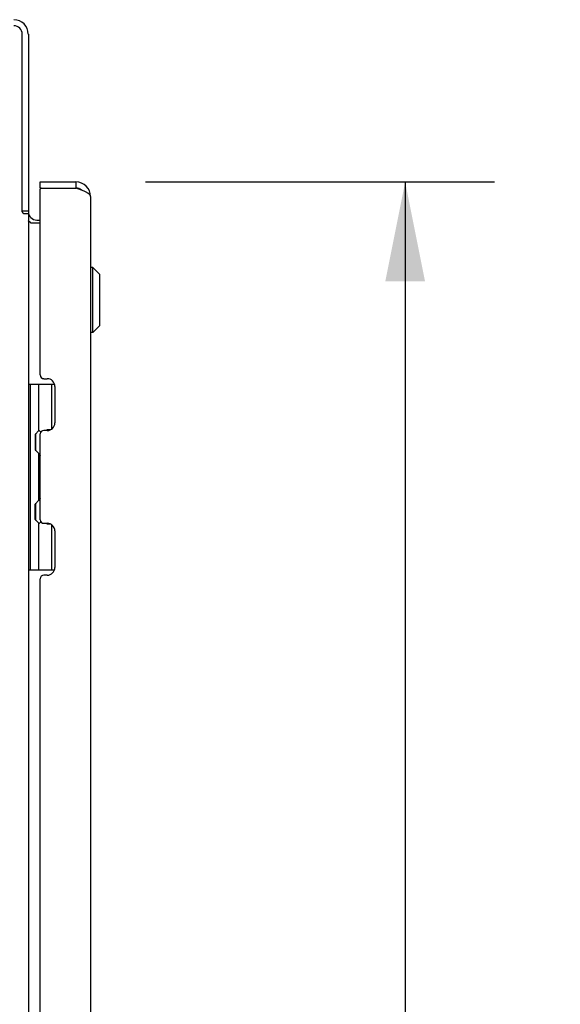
# Model space of a CAD drawing. Header units: inches. Extents: x 0 to 286, y 0 to 185.
# Tile 23 of 72: x 38 to 47, y 119 to 136. Entities that reach past the tile are written whole.
import ezdxf

# ---------------------------------------------------------------- set-up
doc = ezdxf.new("R2010")
doc.units = ezdxf.units.IN
doc.header["$LTSCALE"] = 15.75
doc.header["$MEASUREMENT"] = 0
doc.layers.get('0').update_dxf_attribs({"linetype": 'CONTINUOUS'})
doc.layers.add('DIMENSIONS', color=7, linetype='CONTINUOUS')
doc.styles.get("Standard").update_dxf_attribs({"font": 'txt', "width": 0.8})
doc.dimstyles.new('DIMSTYLE_1', dxfattribs={"dimtxt": 1.313904, "dimasz": 1.684492, "dimexe": 0.09, "dimexo": 0.07, "dimgap": 0.039, "dimtad": 0, "dimtih": 1, "dimtoh": 1, "dimzin": 4, "dimdsep": 46, "dimtxsty": 'Standard', "dimblk": '_FILLED', "dimblk1": '_FILLED', "dimblk2": '_FILLED', "dimcen": 0.09, "dimadec": 0, "dimazin": 0, "dimtfac": 1, "dimtofl": 0, "dimtmove": 0, "dimatfit": 3, "dimldrblk": '_FILLED', "dimfxl": 1, "dimtolj": 1, "dimtzin": 4, "dimarcsym": 0})

# ---------------------------------------------------------------- blocks, each defined once
blk = doc.blocks.new('_FILLED')
at = {"color": 0, "linetype": 'ByBlock'}
blk.add_solid([(0, 0), (-1, 0.2), (-1, -0.2)], dxfattribs=at)
blk = doc.blocks.new('*D2')
at = {"layer": 'DIMENSIONS', "color": 2, "linetype": 'Continuous'}
for p, q in [((39.908, 132.943), (45.821, 132.943)), ((44.305, 132.943), (44.305, 94.665)), ((44.305, 52.443), (44.305, 90.066)), ((39.908, 52.443), (45.821, 52.443))]:
    blk.add_line(p, q, dxfattribs=at)
at = {"layer": 'DIMENSIONS', "color": 2, "linetype": 'Continuous', "xscale": 1.6844919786, "yscale": 1.6844919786, "zscale": 1.6844919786}
for p, rotation in [((44.305, 132.943), 90), ((44.305, 52.443), 270)]:
    blk.add_blockref('_FILLED', p, dxfattribs=dict(at, rotation=rotation))
at = {"layer": 'DIMENSIONS', "color": 2, "linetype": 'Continuous', "insert": (44.305, 94.008), "char_height": 1.3139, "width": 5.25561, "attachment_point": 2, "line_spacing_factor": 0.9}
blk.add_mtext('80.50\\PDOOR', dxfattribs=at)

msp = doc.modelspace()

# ---------------------------------------------------------------- linework, layer by layer
at = {"color": 3, "linetype": 'Continuous'}
for p, q in [((37.818, 132.441), (37.818, 135.446)), ((37.922, 135.446), (37.922, 132.439)), ((38.122, 132.943), (38.729, 132.943)), ((38.122, 129.671), (38.122, 132.819)), ((38.142, 132.839), (38.729, 132.839)), ((38.976, 132.696), (38.976, 52.689)), ((37.831, 132.419), (37.829, 132.423)), ((37.922, 132.4), (37.847, 132.4)), ((37.922, 132.4), (37.922, 52.985)), ((38.122, 132.245), (37.962, 132.245)), ((38.064, 132.297), (38.122, 132.297)), ((38.184, 129.608), (38.242, 129.608)), ((38.372, 129.478), (38.372, 128.858)), ((38.122, 127.215), (38.122, 128.671)), ((38.242, 128.728), (38.184, 128.728)), ((38.184, 127.157), (38.242, 127.157)), ((38.372, 127.027), (38.372, 126.407)), ((38.122, 106.171), (38.122, 126.215)), ((38.242, 126.277), (38.184, 126.277))]:
    msp.add_line(p, q, dxfattribs=at)
at = {"color": 7, "linetype": 'Continuous'}
for p, q in [((38.122, 132.839), (38.122, 132.943)), ((38.729, 132.943), (38.729, 132.839)), ((38.142, 132.839), (38.122, 132.839)), ((37.818, 132.452), (37.922, 132.452)), ((39.015, 131.493), (38.976, 131.493)), ((39.015, 130.391), (39.015, 131.493)), ((39.133, 131.375), (39.015, 131.493)), ((39.133, 130.509), (39.133, 131.375)), ((39.133, 130.509), (39.015, 130.391)), ((39.015, 130.391), (38.976, 130.391)), ((37.922, 129.517), (38.365, 129.517)), ((37.961, 126.368), (37.961, 129.517)), ((38.099, 128.728), (38.099, 129.517)), ((38.315, 129.517), (38.315, 128.751)), ((38.035, 128.664), (38.099, 128.728)), ((38.051, 128.386), (38.051, 128.68)), ((38.296, 128.74), (38.235, 128.74)), ((38.035, 128.664), (38.035, 128.402)), ((38.035, 128.402), (38.099, 128.338)), ((38.099, 127.547), (38.099, 128.338)), ((38.035, 127.483), (38.099, 127.547)), ((38.035, 127.221), (38.035, 127.483)), ((38.051, 127.205), (38.051, 127.499)), ((38.035, 127.221), (38.099, 127.157)), ((38.099, 126.368), (38.099, 127.157)), ((38.235, 127.145), (38.296, 127.145)), ((38.315, 127.134), (38.315, 126.368)), ((37.922, 126.368), (38.365, 126.368))]:
    msp.add_line(p, q, dxfattribs=at)
at = {"color": 3, "linetype": 'Continuous'}
for points in [[(38.823, 132.803), (38.808, 132.809), (38.793, 132.815), (38.777, 132.821), (38.761, 132.827), (38.729, 132.839)], [(38.976, 132.696), (38.975, 132.702), (38.973, 132.708), (38.971, 132.714), (38.967, 132.72), (38.962, 132.726), (38.957, 132.732), (38.95, 132.738), (38.943, 132.744), (38.934, 132.75), (38.925, 132.755), (38.914, 132.761), (38.903, 132.767), (38.892, 132.773), (38.879, 132.779), (38.866, 132.785), (38.852, 132.791), (38.838, 132.797), (38.823, 132.803)], [(37.829, 132.423), (37.828, 132.424), (37.827, 132.426), (37.826, 132.428), (37.825, 132.429), (37.824, 132.431), (37.823, 132.433), (37.822, 132.435), (37.82, 132.437), (37.819, 132.439), (37.818, 132.441)], [(37.847, 132.4), (37.845, 132.402), (37.843, 132.403), (37.842, 132.405), (37.84, 132.406), (37.839, 132.408), (37.837, 132.409), (37.836, 132.411), (37.835, 132.412), (37.834, 132.413), (37.833, 132.415), (37.833, 132.416), (37.832, 132.417), (37.831, 132.419)], [(37.937, 132.27), (37.934, 132.272), (37.932, 132.273), (37.93, 132.274), (37.927, 132.276), (37.925, 132.277), (37.924, 132.279), (37.923, 132.281), (37.922, 132.282), (37.922, 132.284), (37.922, 132.285)], [(37.962, 132.245), (37.962, 132.247), (37.962, 132.249), (37.961, 132.251), (37.96, 132.253), (37.96, 132.254), (37.958, 132.256), (37.957, 132.258), (37.955, 132.259), (37.953, 132.261), (37.951, 132.263), (37.949, 132.264), (37.947, 132.265), (37.944, 132.267), (37.942, 132.268), (37.937, 132.27)]]:
    msp.add_lwpolyline(points, dxfattribs=at)
for centre, radius, start, end in [((37.675, 135.446), 0.246, 0, 90), ((37.675, 135.446), 0.143, 0, 90), ((38.729, 132.696), 0.246, 0, 90), ((38.142, 132.819), 0.02, 90, 180), ((38.064, 132.439), 0.142, 180, 270), ((38.184, 129.671), 0.0625, 180, 270), ((38.242, 129.478), 0.13, 0, 90), ((38.242, 128.858), 0.13, 270, 360), ((38.184, 128.666), 0.0625, 90, 175.4114), ((38.184, 127.22), 0.0625, 184.5886, 270), ((38.242, 127.027), 0.13, 0, 90), ((38.242, 126.407), 0.13, 270, 360), ((38.184, 126.215), 0.0625, 90, 180)]:
    msp.add_arc(centre, radius, start, end, dxfattribs=at)
at = {"color": 7, "linetype": 'Continuous'}
for centre, radius, start, end in [((38.729, 132.696), 0.142, 48.695, 90), ((38.722, 132.689), 0.15, 51.931, 86.3203), ((38.036, 128.636), 0.116, 33.7386, 57.1581), ((38.036, 128.43), 0.116, 302.8419, 317.6099), ((38.571, 128.163), 0.472, 162.1337, 180), ((38.571, 127.722), 0.472, 180, 197.8663), ((38.036, 127.455), 0.116, 42.3901, 57.1581), ((38.036, 127.249), 0.116, 302.8419, 326.2622)]:
    msp.add_arc(centre, radius, start, end, dxfattribs=at)

# ---------------------------------------------------------------- dimensions: what is measured, and where the dimension line sits
at = {"layer": 'DIMENSIONS', "color": 2, "linetype": 'Continuous'}
dim = msp.add_linear_dim(base=(44.305, 52.443), p1=(39.838, 132.943), p2=(39.838, 52.443), angle=270, text='<>\\PDOOR', dimstyle='DIMSTYLE_1', dxfattribs=at)
dim.commit()
dim.dimension.update_dxf_attribs({"geometry": '*D2', "text_midpoint": (44.305, 92.365), "dimtype": 160})

doc.saveas('drawing.dxf')
